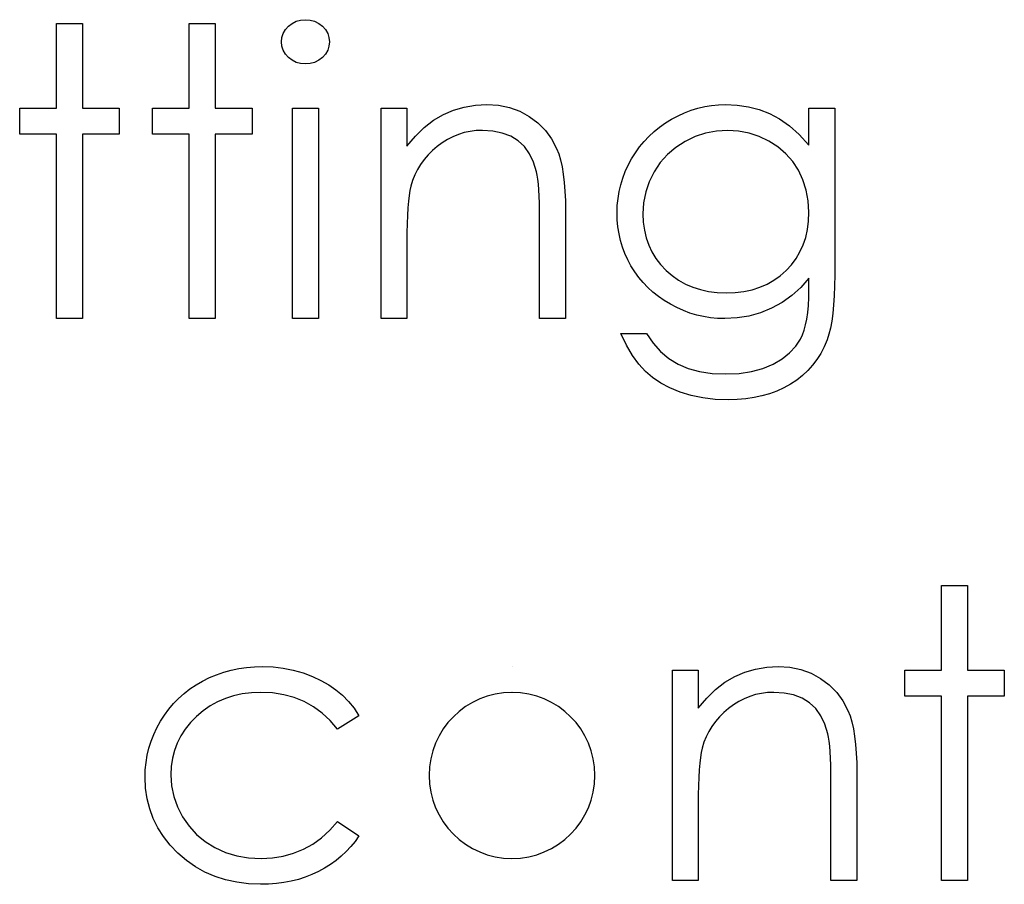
# Model space of a CAD drawing. Header units: inches. Extents: x 220 to 877, y 4 to 174.
# Tile 178 of 256: x 259.56 to 260.032, y 157.671 to 158.085. Entities that reach past the tile are written whole.
import ezdxf

# ---------------------------------------------------------------- set-up
doc = ezdxf.new("R2010")
doc.units = ezdxf.units.IN
doc.header["$LTSCALE"] = 0.5
doc.header["$MEASUREMENT"] = 0
doc.layers.add('SID-M-D', color=42, linetype='Continuous')

msp = doc.modelspace()

# ---------------------------------------------------------------- linework, layer by layer
at = {"layer": 'SID-M-D', "linetype": 'Continuous'}
for p, q in [((259.6926514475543, 158.0842625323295), (259.6947216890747, 158.0848421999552)), ((259.6947216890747, 158.0848421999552), (259.6969851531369, 158.0850354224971)), ((259.6969845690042, 158.0850354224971), (259.6992762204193, 158.0848421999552)), ((259.6992762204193, 158.0848421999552), (259.7014016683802, 158.0842625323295)), ((259.5777940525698, 158.0832688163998), (259.5901606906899, 158.0832688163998)), ((259.5777944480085, 158.0426368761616), (259.5777944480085, 158.0832688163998)), ((259.5901606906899, 158.0832688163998), (259.5901606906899, 158.0426368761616)), ((259.6413920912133, 158.0832688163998), (259.6537585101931, 158.0832688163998)), ((259.641392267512, 158.0426368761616), (259.641392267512, 158.0832688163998)), ((259.6537585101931, 158.0832688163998), (259.6537585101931, 158.0426368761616)), ((259.6864131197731, 158.0784658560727), (259.6874620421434, 158.0802876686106)), ((259.6874620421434, 158.0802876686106), (259.6889250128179, 158.0819162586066)), ((259.6889250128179, 158.0819162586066), (259.6906916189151, 158.0832688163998)), ((259.6906916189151, 158.0832688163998), (259.6926514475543, 158.0842625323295)), ((259.7014016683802, 158.0842625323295), (259.7033614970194, 158.0832688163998)), ((259.7033614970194, 158.0832688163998), (259.7051281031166, 158.0819162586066)), ((259.7051281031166, 158.0819162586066), (259.7066186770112, 158.0802876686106)), ((259.7066186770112, 158.0802876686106), (259.7076675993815, 158.0784658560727)), ((259.6855574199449, 158.0743805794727), (259.6857782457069, 158.0765060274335)), ((259.6857782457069, 158.0765060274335), (259.6864131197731, 158.0784658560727)), ((259.7076675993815, 158.0784658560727), (259.7083024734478, 158.0765060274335)), ((259.7083024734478, 158.0765060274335), (259.70852329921, 158.0743805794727)), ((259.6857782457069, 158.0723103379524), (259.6855574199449, 158.0743805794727)), ((259.6864131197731, 158.0703781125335), (259.6857782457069, 158.0723103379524)), ((259.7083024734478, 158.0723103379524), (259.7076675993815, 158.0703781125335)), ((259.70852329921, 158.0743805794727), (259.7083024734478, 158.0723103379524)), ((259.6874620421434, 158.0685839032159), (259.6864131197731, 158.0703781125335)), ((259.6889250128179, 158.0669553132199), (259.6874620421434, 158.0685839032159)), ((259.6906916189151, 158.0656027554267), (259.6889250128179, 158.0669553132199)), ((259.7051281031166, 158.0669553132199), (259.7033614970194, 158.0656027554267)), ((259.7066186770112, 158.0685839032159), (259.7051281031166, 158.0669553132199)), ((259.7076675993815, 158.0703781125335), (259.7066186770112, 158.0685839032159)), ((259.6926514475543, 158.0646090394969), (259.6906916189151, 158.0656027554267)), ((259.6947216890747, 158.0640293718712), (259.6926514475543, 158.0646090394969)), ((259.6969851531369, 158.0638361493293), (259.6947216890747, 158.0640293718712)), ((259.6992762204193, 158.0640293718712), (259.6969851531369, 158.0638361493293)), ((259.7014016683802, 158.0646090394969), (259.6992762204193, 158.0640293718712)), ((259.7033614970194, 158.0656027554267), (259.7014016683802, 158.0646090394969)), ((259.5601283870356, 158.0302706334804), (259.5601283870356, 158.0426368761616)), ((259.5601283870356, 158.0426368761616), (259.5777944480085, 158.0426368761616)), ((259.5901606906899, 158.0426368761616), (259.607826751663, 158.0426368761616)), ((259.607826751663, 158.0426368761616), (259.607826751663, 158.0302706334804)), ((259.6237262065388, 158.0302706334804), (259.6237262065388, 158.0426368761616)), ((259.6237262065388, 158.0426368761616), (259.641392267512, 158.0426368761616)), ((259.6537585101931, 158.0426368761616), (259.6714245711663, 158.0426368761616)), ((259.6714245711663, 158.0426368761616), (259.6714245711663, 158.0302706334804)), ((259.6908569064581, 158.0426368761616), (259.7032234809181, 158.0426368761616)), ((259.6908572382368, 157.9419403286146), (259.6908572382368, 158.0426368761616)), ((259.7032234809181, 158.0426368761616), (259.7032234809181, 157.9419403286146)), ((259.7332554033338, 158.0426368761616), (259.7456220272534, 158.0426368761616)), ((259.7332557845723, 157.9419403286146), (259.7332557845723, 158.0426368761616)), ((259.7456220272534, 158.0426368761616), (259.7456220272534, 158.0244739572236)), ((259.7679806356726, 158.0417259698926), (259.7730872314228, 158.0432165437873)), ((259.7730872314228, 158.0432165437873), (259.7784146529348, 158.0440998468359)), ((259.7784146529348, 158.0440998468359), (259.7839352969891, 158.0444034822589)), ((259.7839352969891, 158.0444034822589), (259.7895111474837, 158.0440446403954)), ((259.7895111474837, 158.0440446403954), (259.794755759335, 158.0429957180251)), ((259.794755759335, 158.0429957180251), (259.7996691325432, 158.0412015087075)), ((259.8818439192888, 158.0416707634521), (259.8850458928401, 158.0426644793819)), ((259.8850458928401, 158.0426644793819), (259.8883030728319, 158.0434097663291)), ((259.8883030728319, 158.0434097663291), (259.8916154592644, 158.0439618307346)), ((259.8916154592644, 158.0439618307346), (259.8949554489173, 158.0442930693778)), ((259.8949554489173, 158.0442930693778), (259.8983230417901, 158.0444034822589)), ((259.8983230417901, 158.0444034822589), (259.9038712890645, 158.0441274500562)), ((259.9038712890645, 158.0441274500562), (259.9092263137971, 158.0433269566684)), ((259.9092263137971, 158.0433269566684), (259.9143881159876, 158.0420020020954)), ((259.9381815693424, 158.0426368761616), (259.950548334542, 158.0426368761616)), ((259.9381820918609, 158.0250260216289), (259.9381820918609, 158.0426368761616)), ((259.950548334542, 158.0426368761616), (259.950548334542, 157.9627255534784)), ((259.7584023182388, 158.0369230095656), (259.7630948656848, 158.0396557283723)), ((259.7630948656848, 158.0396557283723), (259.7679806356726, 158.0417259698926)), ((259.7996691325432, 158.0412015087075), (259.8042512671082, 158.0387172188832)), ((259.8042512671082, 158.0387172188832), (259.8083917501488, 158.0356256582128)), ((259.8724588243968, 158.0374198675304), (259.8755503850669, 158.0390484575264)), ((259.8755503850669, 158.0390484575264), (259.8786695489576, 158.0404838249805)), ((259.8786695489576, 158.0404838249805), (259.8818439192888, 158.0416707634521)), ((259.9143881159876, 158.0420020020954), (259.9193566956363, 158.040124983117)), ((259.9193566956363, 158.040124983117), (259.9241872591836, 158.0375854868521)), ((259.7496797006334, 158.0293321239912), (259.753930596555, 158.033500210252)), ((259.753930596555, 158.033500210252), (259.7584023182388, 158.0369230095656)), ((259.8083917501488, 158.0356256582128), (259.811980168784, 158.0320372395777)), ((259.8640122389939, 158.0314851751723), (259.8666621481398, 158.0336106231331)), ((259.8666621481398, 158.0336106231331), (259.8694776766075, 158.0355980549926)), ((259.8694776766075, 158.0355980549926), (259.8724588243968, 158.0374198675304)), ((259.9241872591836, 158.0375854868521), (259.9289626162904, 158.0342178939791)), ((259.9289626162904, 158.0342178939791), (259.9335999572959, 158.0300222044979)), ((259.5777944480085, 158.0302706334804), (259.5601283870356, 158.0302706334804)), ((259.5777944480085, 157.9419403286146), (259.5777944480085, 158.0302706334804)), ((259.607826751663, 158.0302706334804), (259.5901606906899, 158.0302706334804)), ((259.5901606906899, 158.0302706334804), (259.5901606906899, 157.9419403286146)), ((259.641392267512, 158.0302706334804), (259.6237262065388, 158.0302706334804)), ((259.641392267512, 157.9419403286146), (259.641392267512, 158.0302706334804)), ((259.6714245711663, 158.0302706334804), (259.6537585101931, 158.0302706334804)), ((259.6537585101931, 158.0302706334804), (259.6537585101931, 157.9419403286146)), ((259.7456220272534, 158.0244739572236), (259.7496797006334, 158.0293321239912)), ((259.7676493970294, 158.0290284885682), (259.765054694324, 158.0277311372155)), ((259.7703269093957, 158.030132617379), (259.7676493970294, 158.0290284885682)), ((259.7730596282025, 158.0309607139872), (259.7703269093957, 158.030132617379)), ((259.7759027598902, 158.0315679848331), (259.7730596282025, 158.0309607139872)), ((259.7788010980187, 158.0319268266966), (259.7759027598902, 158.0315679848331)), ((259.7817822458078, 158.0320372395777), (259.7788010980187, 158.0319268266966)), ((259.7868060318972, 158.0317336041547), (259.7817822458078, 158.0320372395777)), ((259.7913329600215, 158.0307950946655), (259.7868060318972, 158.0317336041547)), ((259.7953630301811, 158.0292493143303), (259.7913329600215, 158.0307950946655)), ((259.7988962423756, 158.027068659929), (259.7953630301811, 158.0292493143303)), ((259.811980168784, 158.0320372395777), (259.8149613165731, 158.0279519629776)), ((259.8592092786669, 158.0267374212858), (259.8615279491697, 158.0291941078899)), ((259.8615279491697, 158.0291941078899), (259.8640122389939, 158.0314851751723)), ((259.8836933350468, 158.0290836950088), (259.8788627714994, 158.026765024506)), ((259.8886895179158, 158.0307122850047), (259.8836933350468, 158.0290836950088)), ((259.8939065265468, 158.0317060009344), (259.8886895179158, 158.0307122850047)), ((259.8993165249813, 158.0320372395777), (259.8939065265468, 158.0317060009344)), ((259.9045061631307, 158.0317060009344), (259.8993167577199, 158.0320372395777)), ((259.9095299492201, 158.0307674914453), (259.9045061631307, 158.0317060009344)), ((259.9143605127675, 158.0291389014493), (259.9095299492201, 158.0307674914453)), ((259.9190254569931, 158.0269030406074), (259.9143605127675, 158.0291389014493)), ((259.9335999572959, 158.0300222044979), (259.9381820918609, 158.0250260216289)), ((259.7601137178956, 158.0243635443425), (259.757822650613, 158.022376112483)), ((259.7625428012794, 158.0261577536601), (259.7601137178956, 158.0243635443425)), ((259.765054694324, 158.0277311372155), (259.7625428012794, 158.0261577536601)), ((259.8019049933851, 158.0242807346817), (259.7988962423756, 158.027068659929)), ((259.8043892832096, 158.0208855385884), (259.8019049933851, 158.0242807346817)), ((259.8149613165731, 158.0279519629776), (259.8173627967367, 158.0233698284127)), ((259.8550687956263, 158.0213823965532), (259.8570562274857, 158.0241427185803)), ((259.8570562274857, 158.0241427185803), (259.8592092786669, 158.0267374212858)), ((259.8743910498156, 158.0238942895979), (259.8704437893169, 158.0204990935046)), ((259.8788627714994, 158.026765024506), (259.8743910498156, 158.0238942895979)), ((259.9233591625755, 158.02411511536), (259.9190254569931, 158.0269030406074)), ((259.9271408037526, 158.0208579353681), (259.9233591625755, 158.02411511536)), ((259.7557524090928, 158.0203058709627), (259.7538753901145, 158.0180976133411)), ((259.757822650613, 158.022376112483), (259.7557524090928, 158.0203058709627)), ((259.8063491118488, 158.0168554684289), (259.8043892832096, 158.0208855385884)), ((259.8173627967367, 158.0233698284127), (259.8183565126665, 158.0208027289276)), ((259.8183565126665, 158.0208027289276), (259.8192122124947, 158.0178767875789)), ((259.8532469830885, 158.0184564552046), (259.8550687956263, 158.0213823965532)), ((259.8704437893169, 158.0204990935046), (259.8669933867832, 158.0166070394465)), ((259.9304255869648, 158.0171315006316), (259.9271408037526, 158.0208579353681)), ((259.752191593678, 158.0157789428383), (259.7507286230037, 158.0133498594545)), ((259.7538753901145, 158.0180976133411), (259.752191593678, 158.0157789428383)), ((259.8077568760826, 158.0122181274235), (259.8063491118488, 158.0168554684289)), ((259.8192122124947, 158.0178767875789), (259.8199298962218, 158.0146472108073)), ((259.8199298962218, 158.0146472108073), (259.8205371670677, 158.0110587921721)), ((259.8502106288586, 158.0123561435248), (259.8516183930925, 158.0154201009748)), ((259.8516183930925, 158.0154201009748), (259.8532469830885, 158.0184564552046)), ((259.8669933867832, 158.0166070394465), (259.8640398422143, 158.0122181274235)), ((259.9331859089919, 158.0129358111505), (259.9304255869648, 158.0171315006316)), ((259.7494588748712, 158.0108103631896), (259.7483823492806, 158.0081328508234)), ((259.7507286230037, 158.0133498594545), (259.7494588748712, 158.0108103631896)), ((259.8080881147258, 158.0106171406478), (259.8077568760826, 158.0122181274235)), ((259.8083917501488, 158.0086297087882), (259.8080881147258, 158.0106171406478)), ((259.8205371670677, 158.0110587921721), (259.8209788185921, 158.0071391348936)), ((259.849023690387, 158.0092093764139), (259.8502106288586, 158.0123561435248)), ((259.8640398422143, 158.0122181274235), (259.8616935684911, 158.0074703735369)), ((259.9353665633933, 158.0083812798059), (259.9331859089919, 158.0129358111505)), ((259.7475266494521, 158.0053725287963), (259.747084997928, 158.0033298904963)), ((259.7483823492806, 158.0081328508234), (259.7475266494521, 158.0053725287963)), ((259.8086401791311, 158.0063110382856), (259.8083917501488, 158.0086297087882)), ((259.8088610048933, 158.0036335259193), (259.8086401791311, 158.0063110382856)), ((259.8209788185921, 158.0071391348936), (259.8213100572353, 158.002888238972)), ((259.84728468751, 158.0027502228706), (259.8480575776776, 158.0060074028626)), ((259.8480575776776, 158.0060074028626), (259.849023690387, 158.0092093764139)), ((259.8616935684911, 158.0074703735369), (259.860037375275, 158.0025570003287)), ((259.9369399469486, 158.0034955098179), (259.9353665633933, 158.0083812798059)), ((259.7466985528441, 158.0009008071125), (259.7463673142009, 157.9981128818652)), ((259.747084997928, 158.0033298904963), (259.7466985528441, 158.0009008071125)), ((259.8090266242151, 158.0005695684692), (259.8088610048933, 158.0036335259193)), ((259.809137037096, 157.997174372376), (259.8090266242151, 158.0005695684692)), ((259.8213100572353, 158.002888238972), (259.8215308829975, 157.9982785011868)), ((259.8467602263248, 157.9994378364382), (259.84728468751, 158.0027502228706)), ((259.860037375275, 158.0025570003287), (259.8590160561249, 157.9974228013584)), ((259.9378784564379, 157.9983337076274), (259.9369399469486, 158.0034955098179)), ((259.7463673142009, 157.9981128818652), (259.7460912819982, 157.9949109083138)), ((259.8091922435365, 157.9934203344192), (259.809137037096, 157.997174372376)), ((259.8215308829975, 157.9982785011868), (259.821586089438, 157.9933651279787)), ((259.8463185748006, 157.9926198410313), (259.8464289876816, 157.9960426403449)), ((259.8464289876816, 157.9960426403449), (259.8467602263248, 157.9994378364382)), ((259.8590160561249, 157.9974228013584), (259.8586848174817, 157.9921229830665)), ((259.9381820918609, 157.9928406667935), (259.9378784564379, 157.9983337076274)), ((259.7458980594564, 157.9913500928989), (259.7457324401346, 157.9874028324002)), ((259.7460912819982, 157.9949109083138), (259.7458980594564, 157.9913500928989)), ((259.8092198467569, 157.9893074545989), (259.8091922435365, 157.9934203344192)), ((259.821586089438, 157.9933651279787), (259.821586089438, 157.9419403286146)), ((259.8464289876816, 157.9891970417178), (259.8463185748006, 157.9926198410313)), ((259.8586848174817, 157.9921229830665), (259.8588504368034, 157.9881205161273)), ((259.9380164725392, 157.9886173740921), (259.9381820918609, 157.9928406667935)), ((259.7457324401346, 157.9874028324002), (259.7456496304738, 157.9830691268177)), ((259.8092198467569, 157.9419403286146), (259.8092198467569, 157.9893074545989)), ((259.8467326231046, 157.9858294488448), (259.8464289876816, 157.9891970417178)), ((259.8472570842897, 157.9825446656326), (259.8467326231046, 157.9858294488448)), ((259.8588504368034, 157.9881205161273), (259.8593748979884, 157.9842836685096)), ((259.9374920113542, 157.9846149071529), (259.9380164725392, 157.9886173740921)), ((259.7456496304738, 157.9830691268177), (259.7456220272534, 157.9783489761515)), ((259.8479747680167, 157.9793426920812), (259.8472570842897, 157.9825446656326)), ((259.8593748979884, 157.9842836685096), (259.8602582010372, 157.9806124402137)), ((259.9366639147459, 157.9808056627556), (259.9374920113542, 157.9846149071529)), ((259.7456220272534, 157.9783489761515), (259.7456220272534, 157.9419403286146)), ((259.8489132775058, 157.9761959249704), (259.8479747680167, 157.9793426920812)), ((259.8602582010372, 157.9806124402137), (259.8614727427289, 157.9771620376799)), ((259.8614727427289, 157.9771620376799), (259.8630185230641, 157.9738496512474)), ((259.9339311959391, 157.9738496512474), (259.9354769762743, 157.9772172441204)), ((259.9354769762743, 157.9772172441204), (259.9366639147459, 157.9808056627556)), ((259.8500726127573, 157.9731319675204), (259.8489132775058, 157.9761959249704)), ((259.8514251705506, 157.9701232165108), (259.8500726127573, 157.9731319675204)), ((259.8630185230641, 157.9738496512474), (259.8649231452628, 157.9707304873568)), ((259.9320541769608, 157.9706752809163), (259.9339311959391, 157.9738496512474)), ((259.8529709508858, 157.9671972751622), (259.8514251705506, 157.9701232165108)), ((259.8547375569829, 157.9643817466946), (259.8529709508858, 157.9671972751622)), ((259.8649231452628, 157.9707304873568), (259.8671866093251, 157.9677769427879)), ((259.8671866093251, 157.9677769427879), (259.8697813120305, 157.9650166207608)), ((259.9273064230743, 157.9649338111), (259.9298459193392, 157.9676941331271)), ((259.9298459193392, 157.9676941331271), (259.9320541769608, 157.9706752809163)), ((259.856669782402, 157.9617042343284), (259.8547375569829, 157.9643817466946)), ((259.8697813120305, 157.9650166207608), (259.8726520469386, 157.9625047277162)), ((259.8726520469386, 157.9625047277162), (259.875743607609, 157.9603240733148)), ((259.9214269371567, 157.9602964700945), (259.9244908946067, 157.9624495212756)), ((259.9244908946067, 157.9624495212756), (259.9273064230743, 157.9649338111)), ((259.950548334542, 157.9627255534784), (259.9504931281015, 157.9576189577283)), ((259.8587676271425, 157.9591923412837), (259.856669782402, 157.9617042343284)), ((259.8610310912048, 157.9568184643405), (259.8587676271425, 157.9591923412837)), ((259.875743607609, 157.9603240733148), (259.8790559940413, 157.958502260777)), ((259.8790559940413, 157.958502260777), (259.8825339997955, 157.9569840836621)), ((259.9146917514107, 157.9569564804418), (259.9181697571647, 157.9584470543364)), ((259.9181697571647, 157.9584470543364), (259.9214269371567, 157.9602964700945)), ((259.9381820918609, 157.9612349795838), (259.934317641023, 157.9568460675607)), ((259.9381820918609, 157.9560179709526), (259.9381820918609, 157.9612349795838)), ((259.9504931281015, 157.9576189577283), (259.9503275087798, 157.9528712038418)), ((259.8634877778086, 157.9545826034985), (259.8610310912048, 157.9568184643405)), ((259.8661100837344, 157.9525123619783), (259.8634877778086, 157.9545826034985)), ((259.8825339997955, 157.9569840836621), (259.8862328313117, 157.9558247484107)), ((259.8862328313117, 157.9558247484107), (259.8901524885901, 157.9549690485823)), ((259.8901524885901, 157.9549690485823), (259.8942653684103, 157.9544721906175)), ((259.8942653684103, 157.9544721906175), (259.8985714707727, 157.9543065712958)), ((259.8985714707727, 157.9543065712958), (259.9029327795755, 157.9544721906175)), ((259.9029327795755, 157.9544721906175), (259.9070732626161, 157.9549690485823)), ((259.9070732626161, 157.9549690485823), (259.9109929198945, 157.9557971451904)), ((259.9109929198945, 157.9557971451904), (259.9146917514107, 157.9569564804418)), ((259.9300667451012, 157.9529816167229), (259.9254018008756, 157.9496692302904)), ((259.934317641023, 157.9568460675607), (259.9300667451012, 157.9529816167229)), ((259.9381268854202, 157.9520155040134), (259.9381820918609, 157.9560179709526)), ((259.9503275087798, 157.9528712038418), (259.950023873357, 157.9484822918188)), ((259.8688980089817, 157.9505801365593), (259.8661100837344, 157.9525123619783)), ((259.8718515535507, 157.9487859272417), (259.8688980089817, 157.9505801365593)), ((259.8749155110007, 157.9471849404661), (259.8718515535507, 157.9487859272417)), ((259.9254018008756, 157.9496692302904), (259.9203228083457, 157.9469089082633)), ((259.9376300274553, 157.9448662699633), (259.9379336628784, 157.9482890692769)), ((259.9379336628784, 157.9482890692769), (259.9381268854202, 157.9520155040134)), ((259.950023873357, 157.9484822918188), (259.9496374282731, 157.9444522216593)), ((259.8780622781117, 157.9458047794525), (259.8749155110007, 157.9471849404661)), ((259.8812366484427, 157.9446178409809), (259.8780622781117, 157.9458047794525)), ((259.8844662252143, 157.9436517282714), (259.8812366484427, 157.9446178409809)), ((259.8877510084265, 157.9429064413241), (259.8844662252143, 157.9436517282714)), ((259.9149677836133, 157.944728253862), (259.9094471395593, 157.9431824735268)), ((259.9203228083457, 157.9469089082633), (259.9149677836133, 157.944728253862)), ((259.9371883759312, 157.9417471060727), (259.9376300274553, 157.9448662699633)), ((259.9496374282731, 157.9444522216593), (259.9491129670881, 157.940753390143)), ((259.5901606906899, 157.9419403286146), (259.5777944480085, 157.9419403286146)), ((259.6537585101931, 157.9419403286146), (259.641392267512, 157.9419403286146)), ((259.7032234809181, 157.9419403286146), (259.6908572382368, 157.9419403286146)), ((259.7456220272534, 157.9419403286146), (259.7332557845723, 157.9419403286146)), ((259.821586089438, 157.9419403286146), (259.8092198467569, 157.9419403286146)), ((259.8910909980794, 157.942381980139), (259.8877510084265, 157.9429064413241)), ((259.8944861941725, 157.9420507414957), (259.8910909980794, 157.942381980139)), ((259.8979365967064, 157.9419403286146), (259.8944861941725, 157.9420507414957)), ((259.9037884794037, 157.9422439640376), (259.8979365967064, 157.9419403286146)), ((259.9094471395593, 157.9431824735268), (259.9037884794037, 157.9422439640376)), ((259.9359738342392, 157.93636447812), (259.9366363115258, 157.9389039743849)), ((259.9366363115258, 157.9389039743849), (259.9371883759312, 157.9417471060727)), ((259.9491129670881, 157.940753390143), (259.9484780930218, 157.9374410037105)), ((259.8508455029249, 157.9292428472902), (259.8480851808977, 157.9348739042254)), ((259.8480851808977, 157.9348739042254), (259.860451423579, 157.9348739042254)), ((259.860451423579, 157.9348739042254), (259.8635705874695, 157.9302365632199)), ((259.9342348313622, 157.9321687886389), (259.9351733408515, 157.9341286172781)), ((259.9351733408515, 157.9341286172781), (259.9359738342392, 157.93636447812)), ((259.9477328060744, 157.9344598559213), (259.9468771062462, 157.9318375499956)), ((259.9484780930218, 157.9374410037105), (259.9477328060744, 157.9344598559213)), ((259.8537438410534, 157.924329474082), (259.8508455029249, 157.9292428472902)), ((259.8635705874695, 157.9302365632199), (259.8671314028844, 157.926261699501)), ((259.9319161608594, 157.9287183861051), (259.9342348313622, 157.9321687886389)), ((259.9468771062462, 157.9318375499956), (259.9454969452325, 157.9284699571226)), ((259.8671314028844, 157.926261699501), (259.8711062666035, 157.922894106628)), ((259.9253189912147, 157.9227284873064), (259.9289626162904, 157.9255716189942)), ((259.9289626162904, 157.9255716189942), (259.9319161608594, 157.9287183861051)), ((259.9438959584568, 157.9253231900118), (259.942074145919, 157.9223696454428)), ((259.9454969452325, 157.9284699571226), (259.9438959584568, 157.9253231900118)), ((259.8567525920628, 157.9201613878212), (259.8537438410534, 157.924329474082)), ((259.8598993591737, 157.9166833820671), (259.8567525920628, 157.9201613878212)), ((259.8711062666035, 157.922894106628), (259.8754951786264, 157.9201889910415)), ((259.8754951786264, 157.9201889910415), (259.8803809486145, 157.9181187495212)), ((259.9161271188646, 157.9181187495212), (259.9210128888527, 157.9201889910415)), ((259.9210128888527, 157.9201889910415), (259.9253189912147, 157.9227284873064)), ((259.942074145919, 157.9223696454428), (259.9400039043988, 157.9196093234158)), ((259.8633497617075, 157.9137298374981), (259.8598993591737, 157.9166833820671)), ((259.8803809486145, 157.9181187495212), (259.8858187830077, 157.9166281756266)), ((259.8858187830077, 157.9166281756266), (259.8917810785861, 157.9157448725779)), ((259.8917810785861, 157.9157448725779), (259.8983230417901, 157.9154412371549)), ((259.8983230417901, 157.9154412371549), (259.9047821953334, 157.9157448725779)), ((259.9047821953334, 157.9157448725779), (259.9107168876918, 157.9166281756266)), ((259.9107168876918, 157.9166281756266), (259.9161271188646, 157.9181187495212)), ((259.937685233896, 157.9170422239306), (259.9351733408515, 157.9146683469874)), ((259.9400039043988, 157.9196093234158), (259.937685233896, 157.9170422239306)), ((259.8672418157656, 157.9111075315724), (259.8633497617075, 157.9137298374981)), ((259.8716307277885, 157.9087888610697), (259.8672418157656, 157.9111075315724)), ((259.9294042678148, 157.9105278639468), (259.9262298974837, 157.9087888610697)), ((259.9324130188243, 157.912487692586), (259.9294042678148, 157.9105278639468)), ((259.9351733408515, 157.9146683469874), (259.9324130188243, 157.912487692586)), ((259.8764888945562, 157.9067738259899), (259.8716307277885, 157.9087888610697)), ((259.8817611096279, 157.905145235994), (259.8764888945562, 157.9067738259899)), ((259.9193842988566, 157.9059733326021), (259.9157130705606, 157.9049520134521)), ((259.922889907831, 157.9072706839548), (259.9193842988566, 157.9059733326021)), ((259.9262298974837, 157.9087888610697), (259.922889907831, 157.9072706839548)), ((259.8873645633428, 157.9040135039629), (259.8817611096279, 157.905145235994)), ((259.8932716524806, 157.9032958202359), (259.8873645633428, 157.9040135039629)), ((259.8995099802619, 157.9030749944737), (259.8932716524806, 157.9032958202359)), ((259.9037884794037, 157.9031854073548), (259.8995099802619, 157.9030749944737)), ((259.9079289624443, 157.9035442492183), (259.9037884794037, 157.9031854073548)), ((259.9119038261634, 157.904123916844), (259.9079289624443, 157.9035442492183)), ((259.9157130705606, 157.9049520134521), (259.9119038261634, 157.904123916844)), ((260.0017790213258, 157.8142399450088), (260.0141461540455, 157.8142399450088)), ((260.0017799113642, 157.7736080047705), (260.0017799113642, 157.8142399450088)), ((260.0141461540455, 157.8142399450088), (260.0141461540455, 157.7736080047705)), ((259.6578437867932, 157.7726694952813), (259.6614046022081, 157.7736356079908)), ((259.6614046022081, 157.7736356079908), (259.6650482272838, 157.7744084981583)), ((259.6650482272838, 157.7744084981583), (259.6687746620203, 157.7749329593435)), ((259.6687746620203, 157.7749329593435), (259.6726115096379, 157.7752641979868)), ((259.6726115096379, 157.7752641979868), (259.6765587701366, 157.7753746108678)), ((259.6765587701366, 157.7753746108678), (259.681499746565, 157.7751813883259)), ((259.681499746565, 157.7751813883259), (259.686385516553, 157.7746017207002)), ((259.686385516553, 157.7746017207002), (259.6911608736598, 157.773663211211)), ((259.6911608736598, 157.773663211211), (259.6958534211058, 157.7723106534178)), ((259.7960255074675, 157.7753746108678), (259.7960250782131, 157.7753746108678)), ((259.8728170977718, 157.7736080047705), (259.8851839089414, 157.7736080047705)), ((259.8728176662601, 157.6729114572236), (259.8728176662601, 157.7736080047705)), ((259.8851839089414, 157.7736080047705), (259.8851839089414, 157.7554450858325)), ((259.9075425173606, 157.7726970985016), (259.9126491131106, 157.7741876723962)), ((259.9126491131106, 157.7741876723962), (259.9179765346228, 157.7750709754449)), ((259.9179765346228, 157.7750709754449), (259.9234971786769, 157.7753746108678)), ((259.9234971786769, 157.7753746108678), (259.9290730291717, 157.7750157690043)), ((259.9290730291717, 157.7750157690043), (259.934317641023, 157.773966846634)), ((259.934317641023, 157.773966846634), (259.9392310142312, 157.7721726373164)), ((259.984113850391, 157.7612417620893), (259.984113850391, 157.7736080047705)), ((259.984113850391, 157.7736080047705), (260.0017799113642, 157.7736080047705)), ((260.0141461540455, 157.7736080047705), (260.0318122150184, 157.7736080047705)), ((260.0318122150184, 157.7736080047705), (260.0318122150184, 157.7612417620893)), ((259.6477686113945, 157.7684462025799), (259.6510257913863, 157.7700747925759)), ((259.6510257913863, 157.7700747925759), (259.6543933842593, 157.7714825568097)), ((259.6543933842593, 157.7714825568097), (259.6578437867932, 157.7726694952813)), ((259.6958534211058, 157.7723106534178), (259.7003251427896, 157.7706544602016)), ((259.7003251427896, 157.7706544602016), (259.7044656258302, 157.7687774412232)), ((259.8979641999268, 157.7678941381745), (259.9026567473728, 157.7706268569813)), ((259.9026567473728, 157.7706268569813), (259.9075425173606, 157.7726970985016)), ((259.9392310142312, 157.7721726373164), (259.943813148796, 157.7696883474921)), ((259.943813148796, 157.7696883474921), (259.9479536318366, 157.7665967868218)), ((259.6388803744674, 157.7624839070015), (259.6416682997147, 157.7646369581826)), ((259.6416682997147, 157.7646369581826), (259.6446494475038, 157.7666243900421)), ((259.6446494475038, 157.7666243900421), (259.6477686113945, 157.7684462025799)), ((259.7044656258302, 157.7687774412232), (259.7082196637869, 157.7666519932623)), ((259.7082196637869, 157.7666519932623), (259.7116424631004, 157.7643057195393)), ((259.7116424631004, 157.7643057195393), (259.7147616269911, 157.7616834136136)), ((259.8892415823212, 157.7603032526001), (259.8934924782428, 157.764471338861)), ((259.8934924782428, 157.764471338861), (259.8979641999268, 157.7678941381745)), ((259.9479536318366, 157.7665967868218), (259.9515420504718, 157.7630083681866)), ((259.6338289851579, 157.7576809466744), (259.636285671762, 157.7601652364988)), ((259.636285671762, 157.7601652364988), (259.6388803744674, 157.7624839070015)), ((259.6586718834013, 157.7601376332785), (259.6549178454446, 157.7585090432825)), ((259.6626191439, 157.7613797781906), (259.6586718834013, 157.7601376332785)), ((259.6667596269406, 157.7622906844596), (259.6626191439, 157.7613797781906)), ((259.6711209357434, 157.7628151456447), (259.6667596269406, 157.7622906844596)), ((259.6756478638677, 157.7630083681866), (259.6711209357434, 157.7628151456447)), ((259.6813065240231, 157.7627323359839), (259.6756478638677, 157.7630083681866)), ((259.6866339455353, 157.7619042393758), (259.6813065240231, 157.7627323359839)), ((259.6916853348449, 157.7605240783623), (259.6866339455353, 157.7619042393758)), ((259.6964330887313, 157.7585918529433), (259.6916853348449, 157.7605240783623)), ((259.7147616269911, 157.7616834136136), (259.7176323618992, 157.7587298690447)), ((259.8851839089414, 157.7554450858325), (259.8892415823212, 157.7603032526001)), ((259.9072112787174, 157.7599996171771), (259.904616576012, 157.7587022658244)), ((259.9098887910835, 157.761103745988), (259.9072112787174, 157.7599996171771)), ((259.9126215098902, 157.7619318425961), (259.9098887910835, 157.761103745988)), ((259.9154646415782, 157.762539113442), (259.9126215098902, 157.7619318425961)), ((259.9183629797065, 157.7628979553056), (259.9154646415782, 157.762539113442)), ((259.9213441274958, 157.7630083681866), (259.9183629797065, 157.7628979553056)), ((259.926367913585, 157.7627047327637), (259.9213441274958, 157.7630083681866)), ((259.9308948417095, 157.7617662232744), (259.926367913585, 157.7627047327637)), ((259.9349249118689, 157.7602204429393), (259.9308948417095, 157.7617662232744)), ((259.9384581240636, 157.7580397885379), (259.9349249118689, 157.7602204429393)), ((259.9515420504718, 157.7630083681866), (259.9545231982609, 157.7589230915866)), ((260.0017799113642, 157.7612417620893), (259.984113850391, 157.7612417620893)), ((260.0017799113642, 157.6729114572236), (260.0017799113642, 157.7612417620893)), ((260.0318122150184, 157.7612417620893), (260.0141461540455, 157.7612417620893)), ((260.0141461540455, 157.7612417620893), (260.0141461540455, 157.6729114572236)), ((259.6294676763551, 157.7521879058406), (259.6315655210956, 157.7550034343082)), ((259.6315655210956, 157.7550034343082), (259.6338289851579, 157.7576809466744)), ((259.6513570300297, 157.756521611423), (259.6479894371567, 157.7542029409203)), ((259.6549178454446, 157.7585090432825), (259.6513570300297, 157.756521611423)), ((259.7008496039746, 157.756107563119), (259.6964330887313, 157.7585918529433)), ((259.7049624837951, 157.7530712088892), (259.7008496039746, 157.756107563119)), ((259.7176323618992, 157.7587298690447), (259.7202822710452, 157.7554174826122)), ((259.7202822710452, 157.7554174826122), (259.7226561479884, 157.7517738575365)), ((259.8996755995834, 157.7553346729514), (259.897384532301, 157.7533472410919)), ((259.9021046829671, 157.757128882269), (259.8996755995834, 157.7553346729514)), ((259.904616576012, 157.7587022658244), (259.9021046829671, 157.757128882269)), ((259.9414668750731, 157.7552518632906), (259.9384581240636, 157.7580397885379)), ((259.9439511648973, 157.7518566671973), (259.9414668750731, 157.7552518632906)), ((259.9545231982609, 157.7589230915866), (259.9569246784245, 157.7543409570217)), ((259.6275354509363, 157.7491791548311), (259.6294676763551, 157.7521879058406)), ((259.6448150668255, 157.7514978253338), (259.6419443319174, 157.7485442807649)), ((259.6479894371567, 157.7542029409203), (259.6448150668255, 157.7514978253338)), ((259.7087993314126, 157.749482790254), (259.7049624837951, 157.7530712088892)), ((259.7226556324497, 157.7517738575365), (259.712304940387, 157.7453423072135)), ((259.8953142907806, 157.7512769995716), (259.8934372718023, 157.74906874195)), ((259.897384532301, 157.7533472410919), (259.8953142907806, 157.7512769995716)), ((259.9459109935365, 157.7478265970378), (259.9439511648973, 157.7518566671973)), ((259.9569246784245, 157.7543409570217), (259.9579183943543, 157.7517738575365)), ((259.9579183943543, 157.7517738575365), (259.9587740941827, 157.7488479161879)), ((259.6243334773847, 157.7428856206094), (259.6258240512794, 157.7460599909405)), ((259.6258240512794, 157.7460599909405), (259.6275354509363, 157.7491791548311)), ((259.6394600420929, 157.7454251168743), (259.6373345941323, 157.7421679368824)), ((259.6419443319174, 157.7485442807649), (259.6394600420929, 157.7454251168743)), ((259.712304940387, 157.7453423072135), (259.7087993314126, 157.749482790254)), ((259.8917534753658, 157.7467500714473), (259.8902905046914, 157.7443209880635)), ((259.8934372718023, 157.74906874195), (259.8917534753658, 157.7467500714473)), ((259.9473187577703, 157.7431892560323), (259.9459109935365, 157.7478265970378)), ((259.9587740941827, 157.7488479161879), (259.9594917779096, 157.7456183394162)), ((259.9594917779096, 157.7456183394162), (259.9600990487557, 157.742029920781)), ((259.6230637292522, 157.7396284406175), (259.6243334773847, 157.7428856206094)), ((259.6373345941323, 157.7421679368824), (259.6356231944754, 157.7387451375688)), ((259.889020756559, 157.7417814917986), (259.8879442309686, 157.7391039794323)), ((259.8902905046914, 157.7443209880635), (259.889020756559, 157.7417814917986)), ((259.9476499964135, 157.7415882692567), (259.9473187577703, 157.7431892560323)), ((259.9479536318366, 157.7396008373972), (259.9476499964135, 157.7415882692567)), ((259.9600990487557, 157.742029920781), (259.9605407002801, 157.7381102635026)), ((259.6212143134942, 157.732948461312), (259.6220424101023, 157.736316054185)), ((259.6220424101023, 157.736316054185), (259.6230637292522, 157.7396284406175)), ((259.6356231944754, 157.7387451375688), (259.6342706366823, 157.7351843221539)), ((259.8870885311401, 157.7363436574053), (259.8866468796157, 157.7343010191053)), ((259.8879442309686, 157.7391039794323), (259.8870885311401, 157.7363436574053)), ((259.9482020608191, 157.7372821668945), (259.9479536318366, 157.7396008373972)), ((259.9484228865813, 157.7346046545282), (259.9482020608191, 157.7372821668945)), ((259.9605407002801, 157.7381102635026), (259.9608719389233, 157.7338593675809)), ((259.6206622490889, 157.7294980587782), (259.6212143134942, 157.732948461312)), ((259.633332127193, 157.7314578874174), (259.6327524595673, 157.7275658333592)), ((259.6342706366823, 157.7351843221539), (259.633332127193, 157.7314578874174)), ((259.8862604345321, 157.7318719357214), (259.8859291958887, 157.7290840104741)), ((259.8866468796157, 157.7343010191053), (259.8862604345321, 157.7318719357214)), ((259.9485885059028, 157.7315406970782), (259.9484228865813, 157.7346046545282)), ((259.948698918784, 157.7281455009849), (259.9485885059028, 157.7315406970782)), ((259.9608719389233, 157.7338593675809), (259.9610927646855, 157.7292496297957)), ((259.6203034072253, 157.7259924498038), (259.6206622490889, 157.7294980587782)), ((259.6327524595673, 157.7275658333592), (259.6325592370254, 157.7235357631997)), ((259.8859291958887, 157.7290840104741), (259.885653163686, 157.7258820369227)), ((259.9487541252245, 157.7243914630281), (259.948698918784, 157.7281455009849)), ((259.9610927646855, 157.7292496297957), (259.961147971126, 157.7243362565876)), ((259.6201929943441, 157.7224316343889), (259.6203034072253, 157.7259924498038)), ((259.6204414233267, 157.7171870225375), (259.6201929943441, 157.7224316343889)), ((259.6325592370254, 157.7235357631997), (259.632918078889, 157.718263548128)), ((259.8854599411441, 157.7223212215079), (259.8852943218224, 157.7183739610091)), ((259.885653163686, 157.7258820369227), (259.8854599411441, 157.7223212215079)), ((259.9487817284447, 157.7202785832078), (259.9487541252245, 157.7243914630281)), ((259.961147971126, 157.7243362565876), (259.961147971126, 157.6729114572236)), ((259.6211867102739, 157.712135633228), (259.6204414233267, 157.7171870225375)), ((259.632918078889, 157.718263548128), (259.6339670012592, 157.713156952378)), ((259.8852943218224, 157.7183739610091), (259.8852115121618, 157.7140402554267)), ((259.9487817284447, 157.6729114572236), (259.9487817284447, 157.7202785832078)), ((259.6339670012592, 157.713156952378), (259.6357336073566, 157.7081883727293)), ((259.8852115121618, 157.7140402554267), (259.8851839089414, 157.7093201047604)), ((259.6224012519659, 157.7073050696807), (259.6211867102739, 157.712135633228)), ((259.6357336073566, 157.7081883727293), (259.6381902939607, 157.7033854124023)), ((259.8851839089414, 157.7093201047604), (259.8851839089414, 157.6729114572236)), ((259.6241402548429, 157.7026401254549), (259.6224012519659, 157.7073050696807)), ((259.6381902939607, 157.7033854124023), (259.6412818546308, 157.6989412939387)), ((259.6263485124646, 157.6981960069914), (259.6241402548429, 157.7026401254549)), ((259.6290536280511, 157.69397271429), (259.6263485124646, 157.6981960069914)), ((259.6412818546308, 157.6989412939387), (259.6448978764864, 157.69499403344)), ((259.7086337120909, 157.69703667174), (259.712304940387, 157.7011771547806)), ((259.712304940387, 157.7011771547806), (259.7226561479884, 157.694386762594)), ((259.6322279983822, 157.6899150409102), (259.6290536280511, 157.69397271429)), ((259.6448978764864, 157.69499403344), (259.6490107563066, 157.6915988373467)), ((259.7005183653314, 157.6904118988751), (259.7046864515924, 157.6934482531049)), ((259.7046864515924, 157.6934482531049), (259.7086337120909, 157.69703667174)), ((259.7226561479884, 157.694386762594), (259.7207791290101, 157.6917092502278)), ((259.6359268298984, 157.6860781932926), (259.6322279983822, 157.6899150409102)), ((259.6490107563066, 157.6915988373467), (259.6536757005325, 157.6887281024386)), ((259.6536757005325, 157.6887281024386), (259.6587546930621, 157.6864370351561)), ((259.696074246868, 157.6879276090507), (259.7005183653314, 157.6904118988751)), ((259.71873649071, 157.6891697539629), (259.7165282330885, 157.6867958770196)), ((259.7207791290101, 157.6917092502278), (259.71873649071, 157.6891697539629)), ((259.6399845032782, 157.6825725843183), (259.6359268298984, 157.6860781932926)), ((259.6587546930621, 157.6864370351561), (259.6641097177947, 157.6848084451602)), ((259.6641097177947, 157.6848084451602), (259.6697683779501, 157.6838423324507)), ((259.6811961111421, 157.6837871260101), (259.6864131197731, 157.6846152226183)), ((259.6864131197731, 157.6846152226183), (259.6913540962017, 157.6859953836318)), ((259.6913540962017, 157.6859953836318), (259.696074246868, 157.6879276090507)), ((259.7141819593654, 157.684587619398), (259.7116976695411, 157.6825173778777)), ((259.7165282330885, 157.6867958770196), (259.7141819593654, 157.684587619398)), ((259.6442906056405, 157.6795362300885), (259.6399845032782, 157.6825725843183)), ((259.6488727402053, 157.6769691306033), (259.6442906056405, 157.6795362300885)), ((259.6697683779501, 157.6838423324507), (259.6757306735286, 157.6835110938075)), ((259.6757306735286, 157.6835110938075), (259.6811961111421, 157.6837871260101)), ((259.7090201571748, 157.680612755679), (259.7062046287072, 157.6788461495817)), ((259.7116976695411, 157.6825173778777), (259.7090201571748, 157.680612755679)), ((259.6537033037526, 157.6748712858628), (259.6488727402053, 157.6769691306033)), ((259.6587822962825, 157.6732426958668), (259.6537033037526, 157.6748712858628)), ((259.6969575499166, 157.6745676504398), (259.6936727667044, 157.6735187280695)), ((259.7001595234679, 157.675809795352), (259.6969575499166, 157.6745676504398)), ((259.7032510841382, 157.6772451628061), (259.7001595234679, 157.675809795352)), ((259.7062046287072, 157.6788461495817), (259.7032510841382, 157.6772451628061)), ((259.6641097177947, 157.6720833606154), (259.6587822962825, 157.6732426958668)), ((259.6696855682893, 157.6713656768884), (259.6641097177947, 157.6720833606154)), ((259.6755374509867, 157.6711448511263), (259.6696855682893, 157.6713656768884)), ((259.6793742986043, 157.6712276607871), (259.6755374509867, 157.6711448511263)), ((259.6831007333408, 157.67153129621), (259.6793742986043, 157.6712276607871)), ((259.6867443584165, 157.6720005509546), (259.6831007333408, 157.67153129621)), ((259.6902499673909, 157.6726630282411), (259.6867443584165, 157.6720005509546)), ((259.6936727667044, 157.6735187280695), (259.6902499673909, 157.6726630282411)), ((259.8851839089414, 157.6729114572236), (259.8728176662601, 157.6729114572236)), ((259.961147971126, 157.6729114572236), (259.9487817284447, 157.6729114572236)), ((260.0141461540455, 157.6729114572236), (260.0017799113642, 157.6729114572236))]:
    msp.add_line(p, q, dxfattribs=at)
msp.add_arc((259.7959701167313, 157.7232675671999), 0.03974080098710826, 90.0002660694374, 89.99973429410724, dxfattribs=at)

doc.saveas('drawing.dxf')
